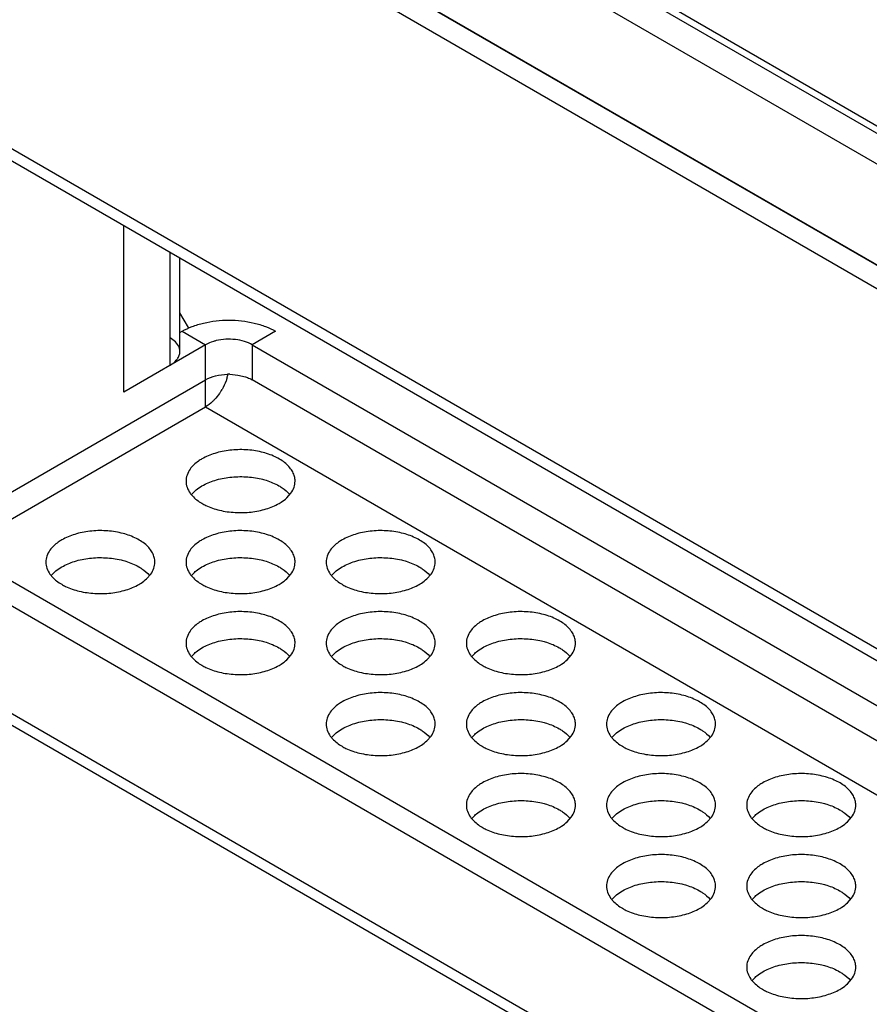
# Model space of a CAD drawing. Header units: inches. Extents: x 0 to 34, y 0 to 22.
# Tile 71 of 108: x 26.9 to 27.4, y 16.9 to 17.5. Entities that reach past the tile are written whole.
import ezdxf

# ---------------------------------------------------------------- set-up
doc = ezdxf.new("R2010")
doc.units = ezdxf.units.IN
doc.header["$LTSCALE"] = 1.87
doc.header["$MEASUREMENT"] = 0
doc.layers.get('0').update_dxf_attribs({"linetype": 'CONTINUOUS'})

msp = doc.modelspace()

# ---------------------------------------------------------------- linework, layer by layer
at = {"color": 6, "linetype": 'CONTINUOUS'}
for p, q in [((26.65707, 17.86946), (27.40196, 17.43936)), ((26.65449, 17.86638), (27.40881, 17.43084)), ((26.53417, 17.85716), (28.75217, 16.57674)), ((26.64206, 17.85526), (27.9366, 17.10781)), ((28.80228, 16.53368), (26.52874, 17.84639)), ((28.74571, 16.58053), (26.63138, 17.80132)), ((26.77802, 17.4883), (28.25429, 16.63592)), ((26.77966, 17.48015), (28.25233, 16.62984)), ((26.94666, 17.28454), (26.94666, 17.38372)), ((26.97427, 17.30048), (26.97427, 17.36777)), ((26.98013, 17.30865), (26.98013, 17.36439)), ((26.98522, 17.32288), (26.98013, 17.33169)), ((26.98013, 17.31994), (26.98146, 17.32071)), ((26.98146, 17.32071), (26.99538, 17.31267)), ((27.03714, 17.32071), (27.02322, 17.31267)), ((26.99538, 17.31267), (26.94666, 17.28454)), ((26.97677, 17.31505), (26.97427, 17.31682)), ((26.99538, 17.2757), (26.99538, 17.31267)), ((27.02322, 17.31267), (27.02322, 17.29177)), ((27.02322, 17.31267), (28.2587, 16.59932)), ((27.00982, 17.2951), (27.01473, 17.29466)), ((27.01473, 17.29466), (27.01929, 17.29353)), ((26.85619, 17.21141), (26.99538, 17.29177)), ((28.25823, 16.57869), (27.02322, 17.29177)), ((26.84783, 17.19051), (26.99538, 17.2757)), ((26.99538, 17.2757), (28.25752, 16.54696)), ((26.98698, 17.22354), (26.98873, 17.22538)), ((27.04379, 17.22155), (27.04629, 17.22436)), ((26.84783, 17.19051), (28.25376, 16.37875)), ((26.82807, 17.18713), (28.25343, 16.36415)), ((26.90346, 17.17532), (26.90522, 17.17716)), ((26.98698, 17.17532), (26.98873, 17.17716)), ((27.0705, 17.17532), (27.07225, 17.17716)), ((26.96027, 17.17333), (26.96278, 17.17614)), ((27.04379, 17.17333), (27.04629, 17.17614)), ((27.12731, 17.17333), (27.12981, 17.17614)), ((28.24505, 16.30468), (26.77238, 17.15498)), ((27.49928, 16.72832), (26.7704, 17.14916)), ((26.98698, 17.1271), (26.98873, 17.12893)), ((27.04379, 17.12511), (27.04629, 17.12792)), ((27.0705, 17.1271), (27.07225, 17.12893)), ((27.12731, 17.12511), (27.12981, 17.12792)), ((27.15401, 17.1271), (27.15577, 17.12893)), ((27.21082, 17.12511), (27.21333, 17.12792)), ((27.0705, 17.07888), (27.07225, 17.08071)), ((27.12731, 17.07689), (27.12981, 17.0797)), ((27.15401, 17.07888), (27.15577, 17.08071)), ((27.21082, 17.07689), (27.21333, 17.0797)), ((27.23753, 17.07888), (27.23928, 17.08071)), ((27.29434, 17.07689), (27.29684, 17.0797)), ((27.15401, 17.03066), (27.15577, 17.03249)), ((27.21082, 17.02867), (27.21333, 17.03148)), ((27.23753, 17.03066), (27.23928, 17.03249)), ((27.29434, 17.02867), (27.29684, 17.03148)), ((27.32104, 17.03066), (27.3228, 17.03249)), ((27.37786, 17.02867), (27.38036, 17.03148)), ((27.23753, 16.98243), (27.23928, 16.98427)), ((27.32104, 16.98243), (27.3228, 16.98427)), ((27.29434, 16.98045), (27.29684, 16.98325)), ((27.37786, 16.98045), (27.38036, 16.98325)), ((27.32104, 16.93421), (27.3228, 16.93605)), ((27.37786, 16.93223), (27.38036, 16.93503))]:
    msp.add_line(p, q, dxfattribs=at)
for centre, radius, start, end in [((26.98176, 17.30093), 0.02763, 343.30953, 347.76733), ((27.0093, 17.26122), 0.03388, 89.13233, 91.29625), ((26.97585, 17.30305), 0.03392, 327.81655, 329.99926)]:
    msp.add_arc(centre, radius, start, end, dxfattribs=at)
for points, knots in [([(26.98146, 17.32071), (26.98337, 17.32181), (26.98753, 17.32374), (26.99677, 17.32655), (27.0093, 17.32791), (27.02183, 17.32655), (27.03107, 17.32374), (27.03523, 17.32181), (27.03714, 17.32071)], [0, 0, 0, 0, 0.114177, 0.237571, 0.5, 0.762429, 0.885823, 1, 1, 1, 1]), ([(26.98013, 17.30865), (26.98013, 17.30922), (26.97998, 17.31038), (26.97907, 17.3127), (26.97777, 17.31419), (26.97677, 17.31505)], [0, 0, 0, 0, 0.229124, 0.467775, 1, 1, 1, 1]), ([(27.00183, 17.31515), (27.00123, 17.31501), (26.99901, 17.3144), (26.99685, 17.31352), (26.99538, 17.31267)], [0, 0, 0, 0, 0.264471, 1, 1, 1, 1]), ([(27.02322, 17.31267), (27.02177, 17.31351), (27.01848, 17.31486), (27.01312, 17.31594), (27.00745, 17.31611), (27.00366, 17.31558), (27.00183, 17.31515)], [0, 0, 0, 0, 0.228919, 0.481136, 0.742886, 1, 1, 1, 1]), ([(26.97863, 17.30426), (26.9791, 17.30492), (26.97986, 17.30632), (26.98013, 17.30789), (26.98013, 17.30865)], [0, 0, 0, 0, 0.517085, 1, 1, 1, 1]), ([(26.97427, 17.30048), (26.97473, 17.30074), (26.97636, 17.30178), (26.97782, 17.30312), (26.97863, 17.30426)], [0, 0, 0, 0, 0.270726, 1, 1, 1, 1]), ([(26.99538, 17.29177), (26.99725, 17.29286), (27.00159, 17.29447), (27.00614, 17.29504), (27.00854, 17.2951)], [0, 0, 0, 0, 0.47444, 1, 1, 1, 1]), ([(27.00822, 17.29299), (27.00805, 17.2924), (27.00725, 17.29002), (27.00617, 17.28773), (27.00522, 17.28609)], [0, 0, 0, 0, 0.244948, 1, 1, 1, 1]), ([(27.01929, 17.29353), (27.01965, 17.29341), (27.02099, 17.29292), (27.0223, 17.29231), (27.02322, 17.29177)], [0, 0, 0, 0, 0.260299, 1, 1, 1, 1]), ([(27.00456, 17.28499), (27.00427, 17.28454), (27.00312, 17.2828), (27.00181, 17.28117), (27.00075, 17.28005)], [0, 0, 0, 0, 0.254029, 1, 1, 1, 1]), ([(27.00075, 17.28005), (27.00033, 17.2796), (26.99869, 17.27798), (26.99685, 17.27655), (26.99538, 17.2757)], [0, 0, 0, 0, 0.264471, 1, 1, 1, 1]), ([(27.04874, 17.2315), (27.04874, 17.23242), (27.04849, 17.23432), (27.0474, 17.23706), (27.04564, 17.23965), (27.04232, 17.24298), (27.03666, 17.24643), (27.02853, 17.24915), (27.0194, 17.25043), (27.01001, 17.25017), (27.00114, 17.24839), (26.9957, 17.24615), (26.99329, 17.24476)], [0, 0, 0, 0, 0.042853, 0.08748, 0.135303, 0.187279, 0.304531, 0.438193, 0.582544, 0.729645, 0.871379, 1, 1, 1, 1]), ([(26.99329, 17.24476), (26.99256, 17.24434), (26.98992, 17.24266), (26.98755, 17.2405), (26.98622, 17.23864)], [0, 0, 0, 0, 0.270664, 1, 1, 1, 1]), ([(26.98622, 17.23864), (26.98546, 17.23757), (26.98423, 17.23529), (26.98378, 17.23273), (26.98378, 17.2315)], [0, 0, 0, 0, 0.51714, 1, 1, 1, 1]), ([(26.98378, 17.2315), (26.98378, 17.23027), (26.98423, 17.22772), (26.98545, 17.22545), (26.98621, 17.22438)], [0, 0, 0, 0, 0.483217, 1, 1, 1, 1]), ([(26.99329, 17.22869), (26.99569, 17.23007), (27.00112, 17.23231), (27.00996, 17.23409), (27.01931, 17.23436), (27.02556, 17.23349), (27.02858, 17.23278)], [0, 0, 0, 0, 0.228911, 0.481106, 0.742918, 1, 1, 1, 1]), ([(27.02858, 17.23278), (27.02955, 17.23255), (27.03319, 17.23156), (27.03673, 17.23012), (27.03914, 17.22874)], [0, 0, 0, 0, 0.26382, 1, 1, 1, 1]), ([(27.04629, 17.22436), (27.04706, 17.22543), (27.04829, 17.22771), (27.04874, 17.23027), (27.04874, 17.2315)], [0, 0, 0, 0, 0.51714, 1, 1, 1, 1]), ([(26.98621, 17.22438), (26.98662, 17.2238), (26.9886, 17.22139), (26.99114, 17.21949), (26.9932, 17.21829)], [0, 0, 0, 0, 0.230136, 1, 1, 1, 1]), ([(26.98873, 17.22538), (26.98906, 17.22568), (26.99049, 17.22691), (26.99205, 17.22797), (26.99329, 17.22869)], [0, 0, 0, 0, 0.239323, 1, 1, 1, 1]), ([(27.03914, 17.22874), (27.03978, 17.22837), (27.04211, 17.22692), (27.04424, 17.2251), (27.04553, 17.22355)], [0, 0, 0, 0, 0.268427, 1, 1, 1, 1]), ([(26.9932, 17.21829), (26.99397, 17.21785), (26.9973, 17.2161), (27.0009, 17.21488), (27.00369, 17.21421)], [0, 0, 0, 0, 0.235498, 1, 1, 1, 1]), ([(27.00369, 17.21421), (27.00673, 17.21347), (27.01301, 17.21258), (27.02243, 17.21282), (27.03134, 17.2146), (27.03681, 17.21685), (27.03923, 17.21824)], [0, 0, 0, 0, 0.25677, 0.518628, 0.771002, 1, 1, 1, 1]), ([(27.03923, 17.21824), (27.03965, 17.21848), (27.04126, 17.21947), (27.04277, 17.22061), (27.04379, 17.22155)], [0, 0, 0, 0, 0.260919, 1, 1, 1, 1]), ([(26.96522, 17.18328), (26.96522, 17.1842), (26.96497, 17.1861), (26.96389, 17.18883), (26.96213, 17.19143), (26.9588, 17.19476), (26.95315, 17.19821), (26.94501, 17.20093), (26.93588, 17.20221), (26.9265, 17.20195), (26.91763, 17.20017), (26.91218, 17.19793), (26.90978, 17.19654)], [0, 0, 0, 0, 0.042853, 0.08748, 0.135303, 0.187279, 0.304531, 0.438193, 0.582544, 0.729645, 0.871379, 1, 1, 1, 1]), ([(27.04874, 17.18328), (27.04874, 17.1842), (27.04849, 17.1861), (27.0474, 17.18883), (27.04564, 17.19143), (27.04232, 17.19476), (27.03666, 17.19821), (27.02853, 17.20093), (27.0194, 17.20221), (27.01001, 17.20195), (27.00114, 17.20017), (26.9957, 17.19793), (26.99329, 17.19654)], [0, 0, 0, 0, 0.042853, 0.08748, 0.135303, 0.187279, 0.304531, 0.438193, 0.582544, 0.729645, 0.871379, 1, 1, 1, 1]), ([(27.13226, 17.18328), (27.13226, 17.1842), (27.13201, 17.1861), (27.13092, 17.18883), (27.12916, 17.19143), (27.12584, 17.19476), (27.12018, 17.19821), (27.11204, 17.20093), (27.10292, 17.20221), (27.09353, 17.20195), (27.08466, 17.20017), (27.07921, 17.19793), (27.07681, 17.19654)], [0, 0, 0, 0, 0.042853, 0.08748, 0.135303, 0.187279, 0.304531, 0.438193, 0.582544, 0.729645, 0.871379, 1, 1, 1, 1]), ([(26.90978, 17.19654), (26.90904, 17.19612), (26.9064, 17.19444), (26.90403, 17.19227), (26.90271, 17.19042)], [0, 0, 0, 0, 0.270664, 1, 1, 1, 1]), ([(26.99329, 17.19654), (26.99256, 17.19612), (26.98992, 17.19444), (26.98755, 17.19227), (26.98622, 17.19042)], [0, 0, 0, 0, 0.270664, 1, 1, 1, 1]), ([(27.07681, 17.19654), (27.07608, 17.19612), (27.07344, 17.19444), (27.07107, 17.19227), (27.06974, 17.19042)], [0, 0, 0, 0, 0.270664, 1, 1, 1, 1]), ([(26.90271, 17.19042), (26.90194, 17.18935), (26.90071, 17.18707), (26.90026, 17.18451), (26.90026, 17.18328)], [0, 0, 0, 0, 0.51714, 1, 1, 1, 1]), ([(26.98622, 17.19042), (26.98546, 17.18935), (26.98423, 17.18707), (26.98378, 17.18451), (26.98378, 17.18328)], [0, 0, 0, 0, 0.51714, 1, 1, 1, 1]), ([(27.06974, 17.19042), (27.06898, 17.18935), (27.06775, 17.18707), (27.0673, 17.18451), (27.0673, 17.18328)], [0, 0, 0, 0, 0.51714, 1, 1, 1, 1]), ([(26.90026, 17.18328), (26.90026, 17.18205), (26.90071, 17.1795), (26.90193, 17.17723), (26.90269, 17.17616)], [0, 0, 0, 0, 0.483217, 1, 1, 1, 1]), ([(26.90978, 17.18047), (26.91217, 17.18185), (26.9176, 17.18409), (26.92644, 17.18587), (26.9358, 17.18614), (26.94204, 17.18527), (26.94507, 17.18456)], [0, 0, 0, 0, 0.228911, 0.481106, 0.742918, 1, 1, 1, 1]), ([(26.94507, 17.18456), (26.94604, 17.18433), (26.94968, 17.18334), (26.95321, 17.1819), (26.95562, 17.18052)], [0, 0, 0, 0, 0.26382, 1, 1, 1, 1]), ([(26.96278, 17.17614), (26.96354, 17.17721), (26.96477, 17.17949), (26.96522, 17.18205), (26.96522, 17.18328)], [0, 0, 0, 0, 0.51714, 1, 1, 1, 1]), ([(26.98378, 17.18328), (26.98378, 17.18205), (26.98423, 17.1795), (26.98545, 17.17723), (26.98621, 17.17616)], [0, 0, 0, 0, 0.483217, 1, 1, 1, 1]), ([(26.99329, 17.18047), (26.99569, 17.18185), (27.00112, 17.18409), (27.00996, 17.18587), (27.01931, 17.18614), (27.02556, 17.18527), (27.02858, 17.18456)], [0, 0, 0, 0, 0.228911, 0.481106, 0.742918, 1, 1, 1, 1]), ([(27.02858, 17.18456), (27.02955, 17.18433), (27.03319, 17.18334), (27.03673, 17.1819), (27.03914, 17.18052)], [0, 0, 0, 0, 0.26382, 1, 1, 1, 1]), ([(27.04629, 17.17614), (27.04706, 17.17721), (27.04829, 17.17949), (27.04874, 17.18205), (27.04874, 17.18328)], [0, 0, 0, 0, 0.51714, 1, 1, 1, 1]), ([(27.0673, 17.18328), (27.0673, 17.18205), (27.06775, 17.1795), (27.06897, 17.17723), (27.06973, 17.17616)], [0, 0, 0, 0, 0.483217, 1, 1, 1, 1]), ([(27.07681, 17.18047), (27.0792, 17.18185), (27.08463, 17.18409), (27.09347, 17.18587), (27.10283, 17.18614), (27.10908, 17.18527), (27.1121, 17.18456)], [0, 0, 0, 0, 0.228911, 0.481106, 0.742918, 1, 1, 1, 1]), ([(27.1121, 17.18456), (27.11307, 17.18433), (27.11671, 17.18334), (27.12024, 17.1819), (27.12265, 17.18052)], [0, 0, 0, 0, 0.26382, 1, 1, 1, 1]), ([(27.12981, 17.17614), (27.13058, 17.17721), (27.13181, 17.17949), (27.13226, 17.18205), (27.13226, 17.18328)], [0, 0, 0, 0, 0.51714, 1, 1, 1, 1]), ([(26.90522, 17.17716), (26.90555, 17.17746), (26.90697, 17.17869), (26.90854, 17.17975), (26.90978, 17.18047)], [0, 0, 0, 0, 0.239323, 1, 1, 1, 1]), ([(26.95562, 17.18052), (26.95626, 17.18015), (26.9586, 17.1787), (26.96073, 17.17688), (26.96202, 17.17533)], [0, 0, 0, 0, 0.268427, 1, 1, 1, 1]), ([(26.98873, 17.17716), (26.98906, 17.17746), (26.99049, 17.17869), (26.99205, 17.17975), (26.99329, 17.18047)], [0, 0, 0, 0, 0.239323, 1, 1, 1, 1]), ([(27.03914, 17.18052), (27.03978, 17.18015), (27.04211, 17.1787), (27.04424, 17.17688), (27.04553, 17.17533)], [0, 0, 0, 0, 0.268427, 1, 1, 1, 1]), ([(27.07225, 17.17716), (27.07258, 17.17746), (27.074, 17.17869), (27.07557, 17.17975), (27.07681, 17.18047)], [0, 0, 0, 0, 0.239323, 1, 1, 1, 1]), ([(27.12265, 17.18052), (27.12329, 17.18015), (27.12563, 17.1787), (27.12776, 17.17688), (27.12905, 17.17533)], [0, 0, 0, 0, 0.268427, 1, 1, 1, 1]), ([(26.90269, 17.17616), (26.90311, 17.17558), (26.90508, 17.17317), (26.90762, 17.17127), (26.90969, 17.17007)], [0, 0, 0, 0, 0.230136, 1, 1, 1, 1]), ([(26.95571, 17.17002), (26.95614, 17.17026), (26.95774, 17.17124), (26.95925, 17.17239), (26.96027, 17.17333)], [0, 0, 0, 0, 0.260919, 1, 1, 1, 1]), ([(26.98621, 17.17616), (26.98662, 17.17558), (26.9886, 17.17317), (26.99114, 17.17127), (26.9932, 17.17007)], [0, 0, 0, 0, 0.230136, 1, 1, 1, 1]), ([(27.03923, 17.17002), (27.03965, 17.17026), (27.04126, 17.17124), (27.04277, 17.17239), (27.04379, 17.17333)], [0, 0, 0, 0, 0.260919, 1, 1, 1, 1]), ([(27.06973, 17.17616), (27.07014, 17.17558), (27.07211, 17.17317), (27.07465, 17.17127), (27.07672, 17.17007)], [0, 0, 0, 0, 0.230136, 1, 1, 1, 1]), ([(27.12274, 17.17002), (27.12317, 17.17026), (27.12478, 17.17124), (27.12629, 17.17239), (27.12731, 17.17333)], [0, 0, 0, 0, 0.260919, 1, 1, 1, 1]), ([(26.90969, 17.17007), (26.91045, 17.16962), (26.91378, 17.16788), (26.91738, 17.16666), (26.92018, 17.16599)], [0, 0, 0, 0, 0.235498, 1, 1, 1, 1]), ([(26.92018, 17.16599), (26.92321, 17.16525), (26.9295, 17.16435), (26.93892, 17.1646), (26.94783, 17.16637), (26.9533, 17.16862), (26.95571, 17.17002)], [0, 0, 0, 0, 0.25677, 0.518628, 0.771002, 1, 1, 1, 1]), ([(26.9932, 17.17007), (26.99397, 17.16962), (26.9973, 17.16788), (27.0009, 17.16666), (27.00369, 17.16599)], [0, 0, 0, 0, 0.235498, 1, 1, 1, 1]), ([(27.00369, 17.16599), (27.00673, 17.16525), (27.01301, 17.16435), (27.02243, 17.1646), (27.03134, 17.16637), (27.03681, 17.16862), (27.03923, 17.17002)], [0, 0, 0, 0, 0.25677, 0.518628, 0.771002, 1, 1, 1, 1]), ([(27.07672, 17.17007), (27.07749, 17.16962), (27.08082, 17.16788), (27.08442, 17.16666), (27.08721, 17.16599)], [0, 0, 0, 0, 0.235498, 1, 1, 1, 1]), ([(27.08721, 17.16599), (27.09025, 17.16525), (27.09653, 17.16435), (27.10595, 17.1646), (27.11486, 17.16637), (27.12033, 17.16862), (27.12274, 17.17002)], [0, 0, 0, 0, 0.25677, 0.518628, 0.771002, 1, 1, 1, 1]), ([(27.04874, 17.13506), (27.04874, 17.13598), (27.04849, 17.13788), (27.0474, 17.14061), (27.04564, 17.14321), (27.04232, 17.14654), (27.03666, 17.14999), (27.02853, 17.1527), (27.0194, 17.15398), (27.01001, 17.15373), (27.00114, 17.15195), (26.9957, 17.14971), (26.99329, 17.14832)], [0, 0, 0, 0, 0.042853, 0.08748, 0.135303, 0.187279, 0.304531, 0.438193, 0.582544, 0.729645, 0.871379, 1, 1, 1, 1]), ([(27.13226, 17.13506), (27.13226, 17.13598), (27.13201, 17.13788), (27.13092, 17.14061), (27.12916, 17.14321), (27.12584, 17.14654), (27.12018, 17.14999), (27.11204, 17.1527), (27.10292, 17.15398), (27.09353, 17.15373), (27.08466, 17.15195), (27.07921, 17.14971), (27.07681, 17.14832)], [0, 0, 0, 0, 0.042853, 0.08748, 0.135303, 0.187279, 0.304531, 0.438193, 0.582544, 0.729645, 0.871379, 1, 1, 1, 1]), ([(27.21577, 17.13506), (27.21577, 17.13598), (27.21552, 17.13788), (27.21444, 17.14061), (27.21267, 17.14321), (27.20935, 17.14654), (27.2037, 17.14999), (27.19556, 17.1527), (27.18643, 17.15398), (27.17705, 17.15373), (27.16817, 17.15195), (27.16273, 17.14971), (27.16033, 17.14832)], [0, 0, 0, 0, 0.042853, 0.08748, 0.135303, 0.187279, 0.304531, 0.438193, 0.582544, 0.729645, 0.871379, 1, 1, 1, 1]), ([(26.99329, 17.14832), (26.99256, 17.14789), (26.98992, 17.14622), (26.98755, 17.14405), (26.98622, 17.1422)], [0, 0, 0, 0, 0.270664, 1, 1, 1, 1]), ([(27.07681, 17.14832), (27.07608, 17.14789), (27.07344, 17.14622), (27.07107, 17.14405), (27.06974, 17.1422)], [0, 0, 0, 0, 0.270664, 1, 1, 1, 1]), ([(27.16033, 17.14832), (27.15959, 17.14789), (27.15695, 17.14622), (27.15458, 17.14405), (27.15326, 17.1422)], [0, 0, 0, 0, 0.270664, 1, 1, 1, 1]), ([(26.98622, 17.1422), (26.98546, 17.14112), (26.98423, 17.13885), (26.98378, 17.13629), (26.98378, 17.13506)], [0, 0, 0, 0, 0.51714, 1, 1, 1, 1]), ([(27.06974, 17.1422), (27.06898, 17.14112), (27.06775, 17.13885), (27.0673, 17.13629), (27.0673, 17.13506)], [0, 0, 0, 0, 0.51714, 1, 1, 1, 1]), ([(27.15326, 17.1422), (27.15249, 17.14112), (27.15126, 17.13885), (27.15081, 17.13629), (27.15081, 17.13506)], [0, 0, 0, 0, 0.51714, 1, 1, 1, 1]), ([(26.99329, 17.13225), (26.99569, 17.13363), (27.00112, 17.13587), (27.00996, 17.13765), (27.01931, 17.13792), (27.02556, 17.13705), (27.02858, 17.13634)], [0, 0, 0, 0, 0.228911, 0.481106, 0.742918, 1, 1, 1, 1]), ([(27.02858, 17.13634), (27.02955, 17.13611), (27.03319, 17.13512), (27.03673, 17.13368), (27.03914, 17.1323)], [0, 0, 0, 0, 0.26382, 1, 1, 1, 1]), ([(27.07681, 17.13225), (27.0792, 17.13363), (27.08463, 17.13587), (27.09347, 17.13765), (27.10283, 17.13792), (27.10908, 17.13705), (27.1121, 17.13634)], [0, 0, 0, 0, 0.228911, 0.481106, 0.742918, 1, 1, 1, 1]), ([(27.1121, 17.13634), (27.11307, 17.13611), (27.11671, 17.13512), (27.12024, 17.13368), (27.12265, 17.1323)], [0, 0, 0, 0, 0.26382, 1, 1, 1, 1]), ([(27.16033, 17.13225), (27.16272, 17.13363), (27.16815, 17.13587), (27.17699, 17.13765), (27.18634, 17.13792), (27.19259, 17.13705), (27.19562, 17.13634)], [0, 0, 0, 0, 0.228911, 0.481106, 0.742918, 1, 1, 1, 1]), ([(27.19562, 17.13634), (27.19658, 17.13611), (27.20023, 17.13512), (27.20376, 17.13368), (27.20617, 17.1323)], [0, 0, 0, 0, 0.26382, 1, 1, 1, 1]), ([(26.98378, 17.13506), (26.98378, 17.13383), (26.98423, 17.13128), (26.98545, 17.12901), (26.98621, 17.12794)], [0, 0, 0, 0, 0.483217, 1, 1, 1, 1]), ([(26.98873, 17.12893), (26.98906, 17.12924), (26.99049, 17.13047), (26.99205, 17.13153), (26.99329, 17.13225)], [0, 0, 0, 0, 0.239323, 1, 1, 1, 1]), ([(27.03914, 17.1323), (27.03978, 17.13193), (27.04211, 17.13048), (27.04424, 17.12866), (27.04553, 17.12711)], [0, 0, 0, 0, 0.268427, 1, 1, 1, 1]), ([(27.04629, 17.12792), (27.04706, 17.12899), (27.04829, 17.13127), (27.04874, 17.13383), (27.04874, 17.13506)], [0, 0, 0, 0, 0.51714, 1, 1, 1, 1]), ([(27.0673, 17.13506), (27.0673, 17.13383), (27.06775, 17.13128), (27.06897, 17.12901), (27.06973, 17.12794)], [0, 0, 0, 0, 0.483217, 1, 1, 1, 1]), ([(27.07225, 17.12893), (27.07258, 17.12924), (27.074, 17.13047), (27.07557, 17.13153), (27.07681, 17.13225)], [0, 0, 0, 0, 0.239323, 1, 1, 1, 1]), ([(27.12265, 17.1323), (27.12329, 17.13193), (27.12563, 17.13048), (27.12776, 17.12866), (27.12905, 17.12711)], [0, 0, 0, 0, 0.268427, 1, 1, 1, 1]), ([(27.12981, 17.12792), (27.13058, 17.12899), (27.13181, 17.13127), (27.13226, 17.13383), (27.13226, 17.13506)], [0, 0, 0, 0, 0.51714, 1, 1, 1, 1]), ([(27.15081, 17.13506), (27.15081, 17.13383), (27.15126, 17.13128), (27.15248, 17.12901), (27.15324, 17.12794)], [0, 0, 0, 0, 0.483217, 1, 1, 1, 1]), ([(27.15577, 17.12893), (27.1561, 17.12924), (27.15752, 17.13047), (27.15909, 17.13153), (27.16033, 17.13225)], [0, 0, 0, 0, 0.239323, 1, 1, 1, 1]), ([(27.20617, 17.1323), (27.20681, 17.13193), (27.20915, 17.13048), (27.21128, 17.12866), (27.21257, 17.12711)], [0, 0, 0, 0, 0.268427, 1, 1, 1, 1]), ([(27.21333, 17.12792), (27.21409, 17.12899), (27.21532, 17.13127), (27.21577, 17.13383), (27.21577, 17.13506)], [0, 0, 0, 0, 0.51714, 1, 1, 1, 1]), ([(26.98621, 17.12794), (26.98662, 17.12736), (26.9886, 17.12495), (26.99114, 17.12305), (26.9932, 17.12185)], [0, 0, 0, 0, 0.230136, 1, 1, 1, 1]), ([(27.03923, 17.1218), (27.03965, 17.12204), (27.04126, 17.12302), (27.04277, 17.12417), (27.04379, 17.12511)], [0, 0, 0, 0, 0.260919, 1, 1, 1, 1]), ([(27.06973, 17.12794), (27.07014, 17.12736), (27.07211, 17.12495), (27.07465, 17.12305), (27.07672, 17.12185)], [0, 0, 0, 0, 0.230136, 1, 1, 1, 1]), ([(27.12274, 17.1218), (27.12317, 17.12204), (27.12478, 17.12302), (27.12629, 17.12417), (27.12731, 17.12511)], [0, 0, 0, 0, 0.260919, 1, 1, 1, 1]), ([(27.15324, 17.12794), (27.15366, 17.12736), (27.15563, 17.12495), (27.15817, 17.12305), (27.16024, 17.12185)], [0, 0, 0, 0, 0.230136, 1, 1, 1, 1]), ([(27.20626, 17.1218), (27.20669, 17.12204), (27.20829, 17.12302), (27.2098, 17.12417), (27.21082, 17.12511)], [0, 0, 0, 0, 0.260919, 1, 1, 1, 1]), ([(26.9932, 17.12185), (26.99397, 17.1214), (26.9973, 17.11966), (27.0009, 17.11844), (27.00369, 17.11776)], [0, 0, 0, 0, 0.235498, 1, 1, 1, 1]), ([(27.00369, 17.11776), (27.00673, 17.11703), (27.01301, 17.11613), (27.02243, 17.11637), (27.03134, 17.11815), (27.03681, 17.1204), (27.03923, 17.1218)], [0, 0, 0, 0, 0.25677, 0.518628, 0.771002, 1, 1, 1, 1]), ([(27.07672, 17.12185), (27.07749, 17.1214), (27.08082, 17.11966), (27.08442, 17.11844), (27.08721, 17.11776)], [0, 0, 0, 0, 0.235498, 1, 1, 1, 1]), ([(27.08721, 17.11776), (27.09025, 17.11703), (27.09653, 17.11613), (27.10595, 17.11637), (27.11486, 17.11815), (27.12033, 17.1204), (27.12274, 17.1218)], [0, 0, 0, 0, 0.25677, 0.518628, 0.771002, 1, 1, 1, 1]), ([(27.16024, 17.12185), (27.161, 17.1214), (27.16433, 17.11966), (27.16793, 17.11844), (27.17073, 17.11776)], [0, 0, 0, 0, 0.235498, 1, 1, 1, 1]), ([(27.17073, 17.11776), (27.17376, 17.11703), (27.18005, 17.11613), (27.18947, 17.11637), (27.19838, 17.11815), (27.20385, 17.1204), (27.20626, 17.1218)], [0, 0, 0, 0, 0.25677, 0.518628, 0.771002, 1, 1, 1, 1]), ([(27.13226, 17.08684), (27.13226, 17.08776), (27.13201, 17.08965), (27.13092, 17.09239), (27.12916, 17.09499), (27.12584, 17.09832), (27.12018, 17.10176), (27.11204, 17.10448), (27.10292, 17.10576), (27.09353, 17.10551), (27.08466, 17.10373), (27.07921, 17.10148), (27.07681, 17.1001)], [0, 0, 0, 0, 0.042853, 0.08748, 0.135303, 0.187279, 0.304531, 0.438193, 0.582544, 0.729645, 0.871379, 1, 1, 1, 1]), ([(27.21577, 17.08684), (27.21577, 17.08776), (27.21552, 17.08965), (27.21444, 17.09239), (27.21267, 17.09499), (27.20935, 17.09832), (27.2037, 17.10176), (27.19556, 17.10448), (27.18643, 17.10576), (27.17705, 17.10551), (27.16817, 17.10373), (27.16273, 17.10148), (27.16033, 17.1001)], [0, 0, 0, 0, 0.042853, 0.08748, 0.135303, 0.187279, 0.304531, 0.438193, 0.582544, 0.729645, 0.871379, 1, 1, 1, 1]), ([(27.29929, 17.08684), (27.29929, 17.08776), (27.29904, 17.08965), (27.29795, 17.09239), (27.29619, 17.09499), (27.29287, 17.09832), (27.28721, 17.10176), (27.27908, 17.10448), (27.26995, 17.10576), (27.26056, 17.10551), (27.25169, 17.10373), (27.24625, 17.10148), (27.24384, 17.1001)], [0, 0, 0, 0, 0.042853, 0.08748, 0.135303, 0.187279, 0.304531, 0.438193, 0.582544, 0.729645, 0.871379, 1, 1, 1, 1]), ([(27.07681, 17.1001), (27.07608, 17.09967), (27.07344, 17.098), (27.07107, 17.09583), (27.06974, 17.09397)], [0, 0, 0, 0, 0.270664, 1, 1, 1, 1]), ([(27.16033, 17.1001), (27.15959, 17.09967), (27.15695, 17.098), (27.15458, 17.09583), (27.15326, 17.09397)], [0, 0, 0, 0, 0.270664, 1, 1, 1, 1]), ([(27.24384, 17.1001), (27.24311, 17.09967), (27.24047, 17.098), (27.2381, 17.09583), (27.23677, 17.09397)], [0, 0, 0, 0, 0.270664, 1, 1, 1, 1]), ([(27.06974, 17.09397), (27.06898, 17.0929), (27.06775, 17.09063), (27.0673, 17.08806), (27.0673, 17.08684)], [0, 0, 0, 0, 0.51714, 1, 1, 1, 1]), ([(27.07681, 17.08402), (27.0792, 17.08541), (27.08463, 17.08765), (27.09347, 17.08943), (27.10283, 17.08969), (27.10908, 17.08883), (27.1121, 17.08811)], [0, 0, 0, 0, 0.228911, 0.481106, 0.742918, 1, 1, 1, 1]), ([(27.15326, 17.09397), (27.15249, 17.0929), (27.15126, 17.09063), (27.15081, 17.08806), (27.15081, 17.08684)], [0, 0, 0, 0, 0.51714, 1, 1, 1, 1]), ([(27.16033, 17.08402), (27.16272, 17.08541), (27.16815, 17.08765), (27.17699, 17.08943), (27.18634, 17.08969), (27.19259, 17.08883), (27.19562, 17.08811)], [0, 0, 0, 0, 0.228911, 0.481106, 0.742918, 1, 1, 1, 1]), ([(27.23677, 17.09397), (27.23601, 17.0929), (27.23478, 17.09063), (27.23433, 17.08806), (27.23433, 17.08684)], [0, 0, 0, 0, 0.51714, 1, 1, 1, 1]), ([(27.24384, 17.08402), (27.24624, 17.08541), (27.25166, 17.08765), (27.26051, 17.08943), (27.26986, 17.08969), (27.27611, 17.08883), (27.27913, 17.08811)], [0, 0, 0, 0, 0.228911, 0.481106, 0.742918, 1, 1, 1, 1]), ([(27.0673, 17.08684), (27.0673, 17.08561), (27.06775, 17.08306), (27.06897, 17.08079), (27.06973, 17.07972)], [0, 0, 0, 0, 0.483217, 1, 1, 1, 1]), ([(27.07225, 17.08071), (27.07258, 17.08102), (27.074, 17.08225), (27.07557, 17.08331), (27.07681, 17.08402)], [0, 0, 0, 0, 0.239323, 1, 1, 1, 1]), ([(27.1121, 17.08811), (27.11307, 17.08788), (27.11671, 17.0869), (27.12024, 17.08546), (27.12265, 17.08408)], [0, 0, 0, 0, 0.26382, 1, 1, 1, 1]), ([(27.12265, 17.08408), (27.12329, 17.08371), (27.12563, 17.08225), (27.12776, 17.08043), (27.12905, 17.07889)], [0, 0, 0, 0, 0.268427, 1, 1, 1, 1]), ([(27.12981, 17.0797), (27.13058, 17.08077), (27.13181, 17.08304), (27.13226, 17.08561), (27.13226, 17.08684)], [0, 0, 0, 0, 0.51714, 1, 1, 1, 1]), ([(27.15081, 17.08684), (27.15081, 17.08561), (27.15126, 17.08306), (27.15248, 17.08079), (27.15324, 17.07972)], [0, 0, 0, 0, 0.483217, 1, 1, 1, 1]), ([(27.15577, 17.08071), (27.1561, 17.08102), (27.15752, 17.08225), (27.15909, 17.08331), (27.16033, 17.08402)], [0, 0, 0, 0, 0.239323, 1, 1, 1, 1]), ([(27.19562, 17.08811), (27.19658, 17.08788), (27.20023, 17.0869), (27.20376, 17.08546), (27.20617, 17.08408)], [0, 0, 0, 0, 0.26382, 1, 1, 1, 1]), ([(27.20617, 17.08408), (27.20681, 17.08371), (27.20915, 17.08225), (27.21128, 17.08043), (27.21257, 17.07889)], [0, 0, 0, 0, 0.268427, 1, 1, 1, 1]), ([(27.21333, 17.0797), (27.21409, 17.08077), (27.21532, 17.08304), (27.21577, 17.08561), (27.21577, 17.08684)], [0, 0, 0, 0, 0.51714, 1, 1, 1, 1]), ([(27.23433, 17.08684), (27.23433, 17.08561), (27.23478, 17.08306), (27.236, 17.08079), (27.23676, 17.07972)], [0, 0, 0, 0, 0.483217, 1, 1, 1, 1]), ([(27.23928, 17.08071), (27.23961, 17.08102), (27.24104, 17.08225), (27.2426, 17.08331), (27.24384, 17.08402)], [0, 0, 0, 0, 0.239323, 1, 1, 1, 1]), ([(27.27913, 17.08811), (27.2801, 17.08788), (27.28374, 17.0869), (27.28728, 17.08546), (27.28969, 17.08408)], [0, 0, 0, 0, 0.26382, 1, 1, 1, 1]), ([(27.28969, 17.08408), (27.29033, 17.08371), (27.29266, 17.08225), (27.29479, 17.08043), (27.29608, 17.07889)], [0, 0, 0, 0, 0.268427, 1, 1, 1, 1]), ([(27.29684, 17.0797), (27.29761, 17.08077), (27.29884, 17.08304), (27.29929, 17.08561), (27.29929, 17.08684)], [0, 0, 0, 0, 0.51714, 1, 1, 1, 1]), ([(27.06973, 17.07972), (27.07014, 17.07914), (27.07211, 17.07673), (27.07465, 17.07483), (27.07672, 17.07363)], [0, 0, 0, 0, 0.230136, 1, 1, 1, 1]), ([(27.15324, 17.07972), (27.15366, 17.07914), (27.15563, 17.07673), (27.15817, 17.07483), (27.16024, 17.07363)], [0, 0, 0, 0, 0.230136, 1, 1, 1, 1]), ([(27.23676, 17.07972), (27.23717, 17.07914), (27.23914, 17.07673), (27.24169, 17.07483), (27.24375, 17.07363)], [0, 0, 0, 0, 0.230136, 1, 1, 1, 1]), ([(27.07672, 17.07363), (27.07749, 17.07318), (27.08082, 17.07143), (27.08442, 17.07022), (27.08721, 17.06954)], [0, 0, 0, 0, 0.235498, 1, 1, 1, 1]), ([(27.08721, 17.06954), (27.09025, 17.06881), (27.09653, 17.06791), (27.10595, 17.06815), (27.11486, 17.06993), (27.12033, 17.07218), (27.12274, 17.07357)], [0, 0, 0, 0, 0.25677, 0.518628, 0.771002, 1, 1, 1, 1]), ([(27.12274, 17.07357), (27.12317, 17.07382), (27.12478, 17.0748), (27.12629, 17.07595), (27.12731, 17.07689)], [0, 0, 0, 0, 0.260919, 1, 1, 1, 1]), ([(27.16024, 17.07363), (27.161, 17.07318), (27.16433, 17.07143), (27.16793, 17.07022), (27.17073, 17.06954)], [0, 0, 0, 0, 0.235498, 1, 1, 1, 1]), ([(27.17073, 17.06954), (27.17376, 17.06881), (27.18005, 17.06791), (27.18947, 17.06815), (27.19838, 17.06993), (27.20385, 17.07218), (27.20626, 17.07357)], [0, 0, 0, 0, 0.25677, 0.518628, 0.771002, 1, 1, 1, 1]), ([(27.20626, 17.07357), (27.20669, 17.07382), (27.20829, 17.0748), (27.2098, 17.07595), (27.21082, 17.07689)], [0, 0, 0, 0, 0.260919, 1, 1, 1, 1]), ([(27.24375, 17.07363), (27.24452, 17.07318), (27.24785, 17.07143), (27.25145, 17.07022), (27.25424, 17.06954)], [0, 0, 0, 0, 0.235498, 1, 1, 1, 1]), ([(27.25424, 17.06954), (27.25728, 17.06881), (27.26356, 17.06791), (27.27298, 17.06815), (27.28189, 17.06993), (27.28736, 17.07218), (27.28978, 17.07357)], [0, 0, 0, 0, 0.25677, 0.518628, 0.771002, 1, 1, 1, 1]), ([(27.28978, 17.07357), (27.2902, 17.07382), (27.29181, 17.0748), (27.29332, 17.07595), (27.29434, 17.07689)], [0, 0, 0, 0, 0.260919, 1, 1, 1, 1]), ([(27.21577, 17.03861), (27.21577, 17.03954), (27.21552, 17.04143), (27.21444, 17.04417), (27.21267, 17.04677), (27.20935, 17.0501), (27.2037, 17.05354), (27.19556, 17.05626), (27.18643, 17.05754), (27.17705, 17.05729), (27.16817, 17.05551), (27.16273, 17.05326), (27.16033, 17.05187)], [0, 0, 0, 0, 0.042853, 0.08748, 0.135303, 0.187279, 0.304531, 0.438193, 0.582544, 0.729645, 0.871379, 1, 1, 1, 1]), ([(27.29929, 17.03861), (27.29929, 17.03954), (27.29904, 17.04143), (27.29795, 17.04417), (27.29619, 17.04677), (27.29287, 17.0501), (27.28721, 17.05354), (27.27908, 17.05626), (27.26995, 17.05754), (27.26056, 17.05729), (27.25169, 17.05551), (27.24625, 17.05326), (27.24384, 17.05187)], [0, 0, 0, 0, 0.042853, 0.08748, 0.135303, 0.187279, 0.304531, 0.438193, 0.582544, 0.729645, 0.871379, 1, 1, 1, 1]), ([(27.38281, 17.03861), (27.38281, 17.03954), (27.38255, 17.04143), (27.38147, 17.04417), (27.37971, 17.04677), (27.37639, 17.0501), (27.37073, 17.05354), (27.36259, 17.05626), (27.35347, 17.05754), (27.34408, 17.05729), (27.33521, 17.05551), (27.32976, 17.05326), (27.32736, 17.05187)], [0, 0, 0, 0, 0.042853, 0.08748, 0.135303, 0.187279, 0.304531, 0.438193, 0.582544, 0.729645, 0.871379, 1, 1, 1, 1]), ([(27.16033, 17.05187), (27.15959, 17.05145), (27.15695, 17.04977), (27.15458, 17.04761), (27.15326, 17.04575)], [0, 0, 0, 0, 0.270664, 1, 1, 1, 1]), ([(27.24384, 17.05187), (27.24311, 17.05145), (27.24047, 17.04977), (27.2381, 17.04761), (27.23677, 17.04575)], [0, 0, 0, 0, 0.270664, 1, 1, 1, 1]), ([(27.32736, 17.05187), (27.32663, 17.05145), (27.32399, 17.04977), (27.32162, 17.04761), (27.32029, 17.04575)], [0, 0, 0, 0, 0.270664, 1, 1, 1, 1]), ([(27.15326, 17.04575), (27.15249, 17.04468), (27.15126, 17.04241), (27.15081, 17.03984), (27.15081, 17.03861)], [0, 0, 0, 0, 0.51714, 1, 1, 1, 1]), ([(27.23677, 17.04575), (27.23601, 17.04468), (27.23478, 17.04241), (27.23433, 17.03984), (27.23433, 17.03861)], [0, 0, 0, 0, 0.51714, 1, 1, 1, 1]), ([(27.32029, 17.04575), (27.31953, 17.04468), (27.3183, 17.04241), (27.31785, 17.03984), (27.31785, 17.03861)], [0, 0, 0, 0, 0.51714, 1, 1, 1, 1]), ([(27.15081, 17.03861), (27.15081, 17.03739), (27.15126, 17.03484), (27.15248, 17.03257), (27.15324, 17.0315)], [0, 0, 0, 0, 0.483217, 1, 1, 1, 1]), ([(27.16033, 17.0358), (27.16272, 17.03719), (27.16815, 17.03942), (27.17699, 17.04121), (27.18634, 17.04147), (27.19259, 17.04061), (27.19562, 17.03989)], [0, 0, 0, 0, 0.228911, 0.481106, 0.742918, 1, 1, 1, 1]), ([(27.19562, 17.03989), (27.19658, 17.03966), (27.20023, 17.03868), (27.20376, 17.03723), (27.20617, 17.03585)], [0, 0, 0, 0, 0.26382, 1, 1, 1, 1]), ([(27.21333, 17.03148), (27.21409, 17.03255), (27.21532, 17.03482), (27.21577, 17.03738), (27.21577, 17.03861)], [0, 0, 0, 0, 0.51714, 1, 1, 1, 1]), ([(27.23433, 17.03861), (27.23433, 17.03739), (27.23478, 17.03484), (27.236, 17.03257), (27.23676, 17.0315)], [0, 0, 0, 0, 0.483217, 1, 1, 1, 1]), ([(27.24384, 17.0358), (27.24624, 17.03719), (27.25166, 17.03942), (27.26051, 17.04121), (27.26986, 17.04147), (27.27611, 17.04061), (27.27913, 17.03989)], [0, 0, 0, 0, 0.228911, 0.481106, 0.742918, 1, 1, 1, 1]), ([(27.27913, 17.03989), (27.2801, 17.03966), (27.28374, 17.03868), (27.28728, 17.03723), (27.28969, 17.03585)], [0, 0, 0, 0, 0.26382, 1, 1, 1, 1]), ([(27.29684, 17.03148), (27.29761, 17.03255), (27.29884, 17.03482), (27.29929, 17.03738), (27.29929, 17.03861)], [0, 0, 0, 0, 0.51714, 1, 1, 1, 1]), ([(27.31785, 17.03861), (27.31785, 17.03739), (27.3183, 17.03484), (27.31952, 17.03257), (27.32027, 17.0315)], [0, 0, 0, 0, 0.483217, 1, 1, 1, 1]), ([(27.32736, 17.0358), (27.32975, 17.03719), (27.33518, 17.03942), (27.34402, 17.04121), (27.35338, 17.04147), (27.35963, 17.04061), (27.36265, 17.03989)], [0, 0, 0, 0, 0.228911, 0.481106, 0.742918, 1, 1, 1, 1]), ([(27.36265, 17.03989), (27.36362, 17.03966), (27.36726, 17.03868), (27.37079, 17.03723), (27.3732, 17.03585)], [0, 0, 0, 0, 0.26382, 1, 1, 1, 1]), ([(27.38036, 17.03148), (27.38113, 17.03255), (27.38235, 17.03482), (27.38281, 17.03738), (27.38281, 17.03861)], [0, 0, 0, 0, 0.51714, 1, 1, 1, 1]), ([(27.15324, 17.0315), (27.15366, 17.03092), (27.15563, 17.02851), (27.15817, 17.02661), (27.16024, 17.02541)], [0, 0, 0, 0, 0.230136, 1, 1, 1, 1]), ([(27.15577, 17.03249), (27.1561, 17.0328), (27.15752, 17.03403), (27.15909, 17.03509), (27.16033, 17.0358)], [0, 0, 0, 0, 0.239323, 1, 1, 1, 1]), ([(27.20617, 17.03585), (27.20681, 17.03549), (27.20915, 17.03403), (27.21128, 17.03221), (27.21257, 17.03067)], [0, 0, 0, 0, 0.268427, 1, 1, 1, 1]), ([(27.23676, 17.0315), (27.23717, 17.03092), (27.23914, 17.02851), (27.24169, 17.02661), (27.24375, 17.02541)], [0, 0, 0, 0, 0.230136, 1, 1, 1, 1]), ([(27.23928, 17.03249), (27.23961, 17.0328), (27.24104, 17.03403), (27.2426, 17.03509), (27.24384, 17.0358)], [0, 0, 0, 0, 0.239323, 1, 1, 1, 1]), ([(27.28969, 17.03585), (27.29033, 17.03549), (27.29266, 17.03403), (27.29479, 17.03221), (27.29608, 17.03067)], [0, 0, 0, 0, 0.268427, 1, 1, 1, 1]), ([(27.32027, 17.0315), (27.32069, 17.03092), (27.32266, 17.02851), (27.3252, 17.02661), (27.32727, 17.02541)], [0, 0, 0, 0, 0.230136, 1, 1, 1, 1]), ([(27.3228, 17.03249), (27.32313, 17.0328), (27.32455, 17.03403), (27.32612, 17.03509), (27.32736, 17.0358)], [0, 0, 0, 0, 0.239323, 1, 1, 1, 1]), ([(27.3732, 17.03585), (27.37384, 17.03549), (27.37618, 17.03403), (27.37831, 17.03221), (27.3796, 17.03067)], [0, 0, 0, 0, 0.268427, 1, 1, 1, 1]), ([(27.16024, 17.02541), (27.161, 17.02496), (27.16433, 17.02321), (27.16793, 17.022), (27.17073, 17.02132)], [0, 0, 0, 0, 0.235498, 1, 1, 1, 1]), ([(27.17073, 17.02132), (27.17376, 17.02059), (27.18005, 17.01969), (27.18947, 17.01993), (27.19838, 17.02171), (27.20385, 17.02396), (27.20626, 17.02535)], [0, 0, 0, 0, 0.25677, 0.518628, 0.771002, 1, 1, 1, 1]), ([(27.20626, 17.02535), (27.20669, 17.0256), (27.20829, 17.02658), (27.2098, 17.02773), (27.21082, 17.02867)], [0, 0, 0, 0, 0.260919, 1, 1, 1, 1]), ([(27.24375, 17.02541), (27.24452, 17.02496), (27.24785, 17.02321), (27.25145, 17.022), (27.25424, 17.02132)], [0, 0, 0, 0, 0.235498, 1, 1, 1, 1]), ([(27.25424, 17.02132), (27.25728, 17.02059), (27.26356, 17.01969), (27.27298, 17.01993), (27.28189, 17.02171), (27.28736, 17.02396), (27.28978, 17.02535)], [0, 0, 0, 0, 0.25677, 0.518628, 0.771002, 1, 1, 1, 1]), ([(27.28978, 17.02535), (27.2902, 17.0256), (27.29181, 17.02658), (27.29332, 17.02773), (27.29434, 17.02867)], [0, 0, 0, 0, 0.260919, 1, 1, 1, 1]), ([(27.32727, 17.02541), (27.32804, 17.02496), (27.33137, 17.02321), (27.33497, 17.022), (27.33776, 17.02132)], [0, 0, 0, 0, 0.235498, 1, 1, 1, 1]), ([(27.33776, 17.02132), (27.3408, 17.02059), (27.34708, 17.01969), (27.3565, 17.01993), (27.36541, 17.02171), (27.37088, 17.02396), (27.37329, 17.02535)], [0, 0, 0, 0, 0.25677, 0.518628, 0.771002, 1, 1, 1, 1]), ([(27.37329, 17.02535), (27.37372, 17.0256), (27.37532, 17.02658), (27.37683, 17.02773), (27.37786, 17.02867)], [0, 0, 0, 0, 0.260919, 1, 1, 1, 1]), ([(27.29929, 16.99039), (27.29929, 16.99132), (27.29904, 16.99321), (27.29795, 16.99595), (27.29619, 16.99854), (27.29287, 17.00187), (27.28721, 17.00532), (27.27908, 17.00804), (27.26995, 17.00932), (27.26056, 17.00906), (27.25169, 17.00728), (27.24625, 17.00504), (27.24384, 17.00365)], [0, 0, 0, 0, 0.042853, 0.08748, 0.135303, 0.187279, 0.304531, 0.438193, 0.582544, 0.729645, 0.871379, 1, 1, 1, 1]), ([(27.38281, 16.99039), (27.38281, 16.99132), (27.38255, 16.99321), (27.38147, 16.99595), (27.37971, 16.99854), (27.37639, 17.00187), (27.37073, 17.00532), (27.36259, 17.00804), (27.35347, 17.00932), (27.34408, 17.00906), (27.33521, 17.00728), (27.32976, 17.00504), (27.32736, 17.00365)], [0, 0, 0, 0, 0.042853, 0.08748, 0.135303, 0.187279, 0.304531, 0.438193, 0.582544, 0.729645, 0.871379, 1, 1, 1, 1]), ([(27.24384, 17.00365), (27.24311, 17.00323), (27.24047, 17.00155), (27.2381, 16.99939), (27.23677, 16.99753)], [0, 0, 0, 0, 0.270664, 1, 1, 1, 1]), ([(27.32736, 17.00365), (27.32663, 17.00323), (27.32399, 17.00155), (27.32162, 16.99939), (27.32029, 16.99753)], [0, 0, 0, 0, 0.270664, 1, 1, 1, 1]), ([(27.23677, 16.99753), (27.23601, 16.99646), (27.23478, 16.99418), (27.23433, 16.99162), (27.23433, 16.99039)], [0, 0, 0, 0, 0.51714, 1, 1, 1, 1]), ([(27.32029, 16.99753), (27.31953, 16.99646), (27.3183, 16.99418), (27.31785, 16.99162), (27.31785, 16.99039)], [0, 0, 0, 0, 0.51714, 1, 1, 1, 1]), ([(27.23433, 16.99039), (27.23433, 16.98917), (27.23478, 16.98662), (27.236, 16.98435), (27.23676, 16.98328)], [0, 0, 0, 0, 0.483217, 1, 1, 1, 1]), ([(27.24384, 16.98758), (27.24624, 16.98896), (27.25166, 16.9912), (27.26051, 16.99298), (27.26986, 16.99325), (27.27611, 16.99239), (27.27913, 16.99167)], [0, 0, 0, 0, 0.228911, 0.481106, 0.742918, 1, 1, 1, 1]), ([(27.27913, 16.99167), (27.2801, 16.99144), (27.28374, 16.99046), (27.28728, 16.98901), (27.28969, 16.98763)], [0, 0, 0, 0, 0.26382, 1, 1, 1, 1]), ([(27.29684, 16.98325), (27.29761, 16.98433), (27.29884, 16.9866), (27.29929, 16.98916), (27.29929, 16.99039)], [0, 0, 0, 0, 0.51714, 1, 1, 1, 1]), ([(27.31785, 16.99039), (27.31785, 16.98917), (27.3183, 16.98662), (27.31952, 16.98435), (27.32027, 16.98328)], [0, 0, 0, 0, 0.483217, 1, 1, 1, 1]), ([(27.32736, 16.98758), (27.32975, 16.98896), (27.33518, 16.9912), (27.34402, 16.99298), (27.35338, 16.99325), (27.35963, 16.99239), (27.36265, 16.99167)], [0, 0, 0, 0, 0.228911, 0.481106, 0.742918, 1, 1, 1, 1]), ([(27.36265, 16.99167), (27.36362, 16.99144), (27.36726, 16.99046), (27.37079, 16.98901), (27.3732, 16.98763)], [0, 0, 0, 0, 0.26382, 1, 1, 1, 1]), ([(27.38036, 16.98325), (27.38113, 16.98433), (27.38235, 16.9866), (27.38281, 16.98916), (27.38281, 16.99039)], [0, 0, 0, 0, 0.51714, 1, 1, 1, 1]), ([(27.23676, 16.98328), (27.23717, 16.98269), (27.23914, 16.98029), (27.24169, 16.97839), (27.24375, 16.97718)], [0, 0, 0, 0, 0.230136, 1, 1, 1, 1]), ([(27.23928, 16.98427), (27.23961, 16.98458), (27.24104, 16.98581), (27.2426, 16.98687), (27.24384, 16.98758)], [0, 0, 0, 0, 0.239323, 1, 1, 1, 1]), ([(27.28969, 16.98763), (27.29033, 16.98727), (27.29266, 16.98581), (27.29479, 16.98399), (27.29608, 16.98244)], [0, 0, 0, 0, 0.268427, 1, 1, 1, 1]), ([(27.32027, 16.98328), (27.32069, 16.98269), (27.32266, 16.98029), (27.3252, 16.97839), (27.32727, 16.97718)], [0, 0, 0, 0, 0.230136, 1, 1, 1, 1]), ([(27.3228, 16.98427), (27.32313, 16.98458), (27.32455, 16.98581), (27.32612, 16.98687), (27.32736, 16.98758)], [0, 0, 0, 0, 0.239323, 1, 1, 1, 1]), ([(27.3732, 16.98763), (27.37384, 16.98727), (27.37618, 16.98581), (27.37831, 16.98399), (27.3796, 16.98244)], [0, 0, 0, 0, 0.268427, 1, 1, 1, 1]), ([(27.28978, 16.97713), (27.2902, 16.97738), (27.29181, 16.97836), (27.29332, 16.9795), (27.29434, 16.98045)], [0, 0, 0, 0, 0.260919, 1, 1, 1, 1]), ([(27.37329, 16.97713), (27.37372, 16.97738), (27.37532, 16.97836), (27.37683, 16.9795), (27.37786, 16.98045)], [0, 0, 0, 0, 0.260919, 1, 1, 1, 1]), ([(27.24375, 16.97718), (27.24452, 16.97674), (27.24785, 16.97499), (27.25145, 16.97378), (27.25424, 16.9731)], [0, 0, 0, 0, 0.235498, 1, 1, 1, 1]), ([(27.25424, 16.9731), (27.25728, 16.97236), (27.26356, 16.97147), (27.27298, 16.97171), (27.28189, 16.97349), (27.28736, 16.97574), (27.28978, 16.97713)], [0, 0, 0, 0, 0.25677, 0.518628, 0.771002, 1, 1, 1, 1]), ([(27.32727, 16.97718), (27.32804, 16.97674), (27.33137, 16.97499), (27.33497, 16.97378), (27.33776, 16.9731)], [0, 0, 0, 0, 0.235498, 1, 1, 1, 1]), ([(27.33776, 16.9731), (27.3408, 16.97236), (27.34708, 16.97147), (27.3565, 16.97171), (27.36541, 16.97349), (27.37088, 16.97574), (27.37329, 16.97713)], [0, 0, 0, 0, 0.25677, 0.518628, 0.771002, 1, 1, 1, 1]), ([(27.38281, 16.94217), (27.38281, 16.9431), (27.38255, 16.94499), (27.38147, 16.94773), (27.37971, 16.95032), (27.37639, 16.95365), (27.37073, 16.9571), (27.36259, 16.95982), (27.35347, 16.9611), (27.34408, 16.96084), (27.33521, 16.95906), (27.32976, 16.95682), (27.32736, 16.95543)], [0, 0, 0, 0, 0.042853, 0.08748, 0.135303, 0.187279, 0.304531, 0.438193, 0.582544, 0.729645, 0.871379, 1, 1, 1, 1]), ([(27.32736, 16.95543), (27.32663, 16.95501), (27.32399, 16.95333), (27.32162, 16.95117), (27.32029, 16.94931)], [0, 0, 0, 0, 0.270664, 1, 1, 1, 1]), ([(27.32029, 16.94931), (27.31953, 16.94824), (27.3183, 16.94596), (27.31785, 16.9434), (27.31785, 16.94217)], [0, 0, 0, 0, 0.51714, 1, 1, 1, 1]), ([(27.32736, 16.93936), (27.32975, 16.94074), (27.33518, 16.94298), (27.34402, 16.94476), (27.35338, 16.94503), (27.35963, 16.94417), (27.36265, 16.94345)], [0, 0, 0, 0, 0.228911, 0.481106, 0.742918, 1, 1, 1, 1]), ([(27.36265, 16.94345), (27.36362, 16.94322), (27.36726, 16.94224), (27.37079, 16.94079), (27.3732, 16.93941)], [0, 0, 0, 0, 0.26382, 1, 1, 1, 1]), ([(27.31785, 16.94217), (27.31785, 16.94095), (27.3183, 16.93839), (27.31952, 16.93612), (27.32027, 16.93506)], [0, 0, 0, 0, 0.483217, 1, 1, 1, 1]), ([(27.3228, 16.93605), (27.32313, 16.93635), (27.32455, 16.93758), (27.32612, 16.93864), (27.32736, 16.93936)], [0, 0, 0, 0, 0.239323, 1, 1, 1, 1]), ([(27.3732, 16.93941), (27.37384, 16.93904), (27.37618, 16.93759), (27.37831, 16.93577), (27.3796, 16.93422)], [0, 0, 0, 0, 0.268427, 1, 1, 1, 1]), ([(27.38036, 16.93503), (27.38113, 16.9361), (27.38235, 16.93838), (27.38281, 16.94094), (27.38281, 16.94217)], [0, 0, 0, 0, 0.51714, 1, 1, 1, 1]), ([(27.32027, 16.93506), (27.32069, 16.93447), (27.32266, 16.93206), (27.3252, 16.93017), (27.32727, 16.92896)], [0, 0, 0, 0, 0.230136, 1, 1, 1, 1]), ([(27.37329, 16.92891), (27.37372, 16.92916), (27.37532, 16.93014), (27.37683, 16.93128), (27.37786, 16.93223)], [0, 0, 0, 0, 0.260919, 1, 1, 1, 1]), ([(27.32727, 16.92896), (27.32804, 16.92852), (27.33137, 16.92677), (27.33497, 16.92556), (27.33776, 16.92488)], [0, 0, 0, 0, 0.235498, 1, 1, 1, 1]), ([(27.33776, 16.92488), (27.3408, 16.92414), (27.34708, 16.92325), (27.3565, 16.92349), (27.36541, 16.92527), (27.37088, 16.92752), (27.37329, 16.92891)], [0, 0, 0, 0, 0.25677, 0.518628, 0.771002, 1, 1, 1, 1])]:
    msp.add_open_spline(points, degree=3, knots=knots, dxfattribs=at)

doc.saveas('drawing.dxf')
